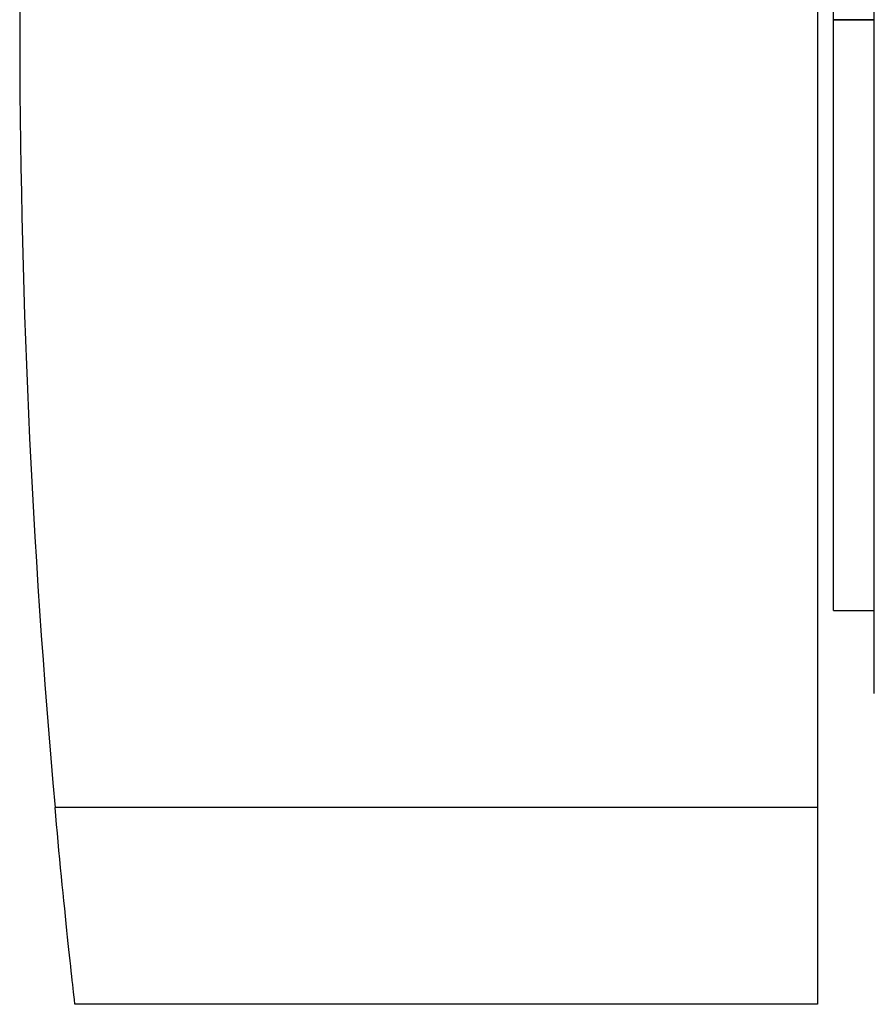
# Model space of a CAD drawing. Header units: millimetres. Extents: x -120 to 100, y -270 to 270.
# Tile 25 of 79: x -120 to -68, y -60 to 0. Entities that reach past the tile are written whole.
import ezdxf

# ---------------------------------------------------------------- set-up
doc = ezdxf.new("R2010")
doc.units = ezdxf.units.MM
doc.layers.add('MAIN-1', color=7, linetype='Continuous')
doc.layers.add('MAIN-2', color=7, linetype='Continuous')

msp = doc.modelspace()

# ---------------------------------------------------------------- linework, layer by layer
at = {"layer": 'MAIN-1'}
for p, q in [((-71, 48.36), (-71, -48.36)), ((-67.5, -41.36), (-67.5, 41.36)), ((-70, 0), (-70, 36.27)), ((-70, -36.27), (-70, 0)), ((-70, 0), (-67.5, 0)), ((-70, -36.27), (-67.5, -36.27)), ((-117.783, -48.883), (-117.83, -48.36)), ((-71, -48.36), (-117.83, -48.36)), ((-71, -48.36), (-71, -60.45)), ((-117.734, -49.413), (-117.783, -48.883)), ((-117.685, -49.946), (-117.734, -49.413)), ((-117.635, -50.48), (-117.685, -49.946)), ((-117.585, -51.015), (-117.635, -50.48)), ((-117.534, -51.546), (-117.585, -51.015)), ((-117.483, -52.074), (-117.534, -51.546)), ((-117.433, -52.594), (-117.483, -52.074)), ((-117.382, -53.107), (-117.433, -52.594)), ((-117.332, -53.609), (-117.382, -53.107)), ((-117.283, -54.1), (-117.332, -53.609)), ((-117.235, -54.577), (-117.283, -54.1)), ((-117.188, -55.04), (-117.235, -54.577)), ((-117.142, -55.486), (-117.188, -55.04)), ((-117.097, -55.915), (-117.142, -55.486)), ((-117.055, -56.324), (-117.097, -55.915)), ((-117.014, -56.714), (-117.055, -56.324)), ((-116.974, -57.083), (-117.014, -56.714)), ((-116.936, -57.44), (-116.974, -57.083)), ((-116.899, -57.784), (-116.936, -57.44)), ((-116.864, -58.113), (-116.899, -57.784)), ((-116.83, -58.424), (-116.864, -58.113)), ((-116.798, -58.718), (-116.83, -58.424)), ((-116.768, -58.991), (-116.798, -58.718)), ((-116.74, -59.243), (-116.768, -58.991)), ((-116.715, -59.472), (-116.74, -59.243)), ((-116.692, -59.679), (-116.715, -59.472)), ((-116.672, -59.861), (-116.692, -59.679)), ((-116.654, -60.019), (-116.672, -59.861)), ((-116.639, -60.153), (-116.654, -60.019)), ((-116.627, -60.261), (-116.639, -60.153)), ((-116.618, -60.345), (-116.627, -60.261)), ((-116.611, -60.404), (-116.618, -60.345)), ((-116.607, -60.438), (-116.611, -60.404)), ((-116.606, -60.45), (-116.607, -60.438)), ((-71, -60.45), (-116.606, -60.45))]:
    msp.add_line(p, q, dxfattribs=at)
for start, end in [(174.86196, 180.00002), (179.99998, 185.13804)]:
    msp.add_arc((420, 0), 540, start, end, dxfattribs=at)
at = {"layer": 'MAIN-2'}
for p, q in [((-67.5, 0), (-70, 0)), ((-120, 0), (-120, 0)), ((-71, -48.36), (-117.83, -48.36)), ((-116.606, -60.45), (-116.606, -60.45)), ((-71, -60.45), (-71, -60.45))]:
    msp.add_line(p, q, dxfattribs=at)

doc.saveas('drawing.dxf')
